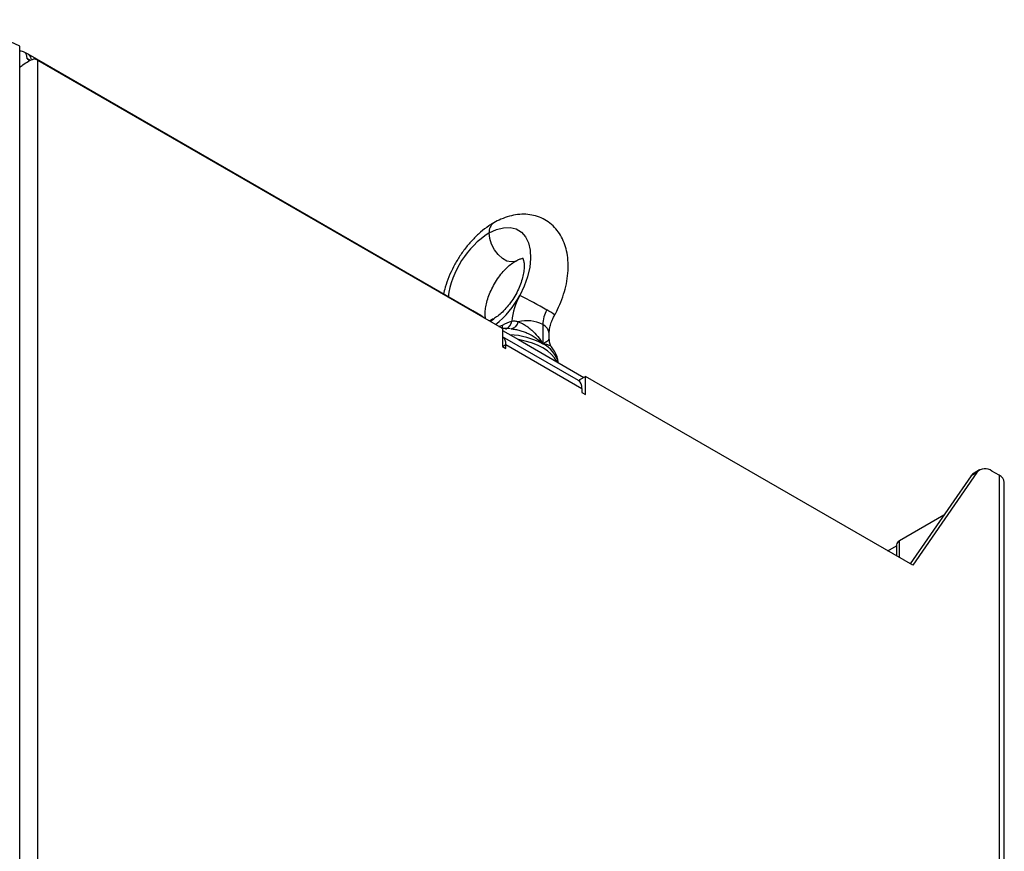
# Model space of a CAD drawing. Header units: millimetres. Extents: x 11 to 939, y -289 to 1138.
# Tile 30 of 86: x 839 to 939, y 93 to 178. Entities that reach past the tile are written whole.
import ezdxf

# ---------------------------------------------------------------- set-up
doc = ezdxf.new("R2010")
doc.units = ezdxf.units.MM

msp = doc.modelspace()

# ---------------------------------------------------------------- linework, layer by layer
at = {"color": 7, "linetype": 'Continuous', "lineweight": 25}
for p, q in [((838.79, 175.43), (832.97, 178.13)), ((838.79, 22.33), (838.79, 175.43)), ((839.65, 174.59), (839.31, 174.78)), ((839.87, 173.95), (839.52, 174.16)), ((885.08, 148.36), (839.65, 174.59)), ((840.65, -150.62), (840.65, 173.95)), ((888.11, 146.55), (840.65, 173.95)), ((885.91, 147.88), (885.08, 148.36)), ((886.23, 147.64), (885.91, 147.87)), ((892.23, 146.96), (892.23, 144.99)), ((888.11, 146.55), (888.11, 144.71)), ((888.11, 146.35), (889.74, 145.41)), ((892.89, 145.45), (892.89, 146.04)), ((895.88, 141.23), (888.11, 145.71)), ((888.47, 144.51), (888.47, 144.92)), ((888.47, 144.92), (896.24, 140.42)), ((889.74, 145.41), (893.66, 143.14)), ((888.11, 144.71), (888.47, 144.51)), ((893.66, 143.14), (896.42, 141.55)), ((895.99, 141.14), (896.03, 141.12)), ((896.03, 141.33), (896.6, 141.65)), ((896.03, 141.1), (896.03, 141.33)), ((896.6, 139.81), (896.6, 141.65)), ((930.03, 122.35), (896.6, 141.65)), ((896.24, 140.42), (896.24, 140.02)), ((896.24, 140.02), (896.6, 139.81)), ((936.59, 131.83), (930.03, 122.35)), ((936.59, 131.83), (936.02, 131.5)), ((936.87, 132.09), (936.31, 131.77)), ((938.87, 131.54), (938.12, 131.97)), ((936.02, 131.5), (929.78, 122.49)), ((938.87, 131.54), (938.87, -221.61)), ((939.39, -222.35), (939.39, 130.81)), ((933.23, 127.47), (928.68, 124.84)), ((927.5, 123.81), (928.38, 124.33)), ((928.38, 124.43), (928.38, 123.3))]:
    msp.add_line(p, q, dxfattribs=at)
at = {"color": 8, "linetype": 'Continuous', "lineweight": 25}
for p, q in [((840, 174.02), (839.92, 174.3)), ((887.75, 146.76), (888.12, 146.9)), ((888.11, 144.71), (888.47, 144.92)), ((928.68, 123.13), (928.68, 124.84))]:
    msp.add_line(p, q, dxfattribs=at)
at = {"color": 8, "linetype": 'Continuous', "lineweight": 25, "flags": 128}
for points in [[(839.31, 174.77), (839.34, 174.76), (839.46, 174.57), (839.5, 174.4), (839.52, 174.16), (839.52, 174.16), (839.52, 174.16)], [(889.47, 153.45), (889.38, 153.41), (889, 153.35), (888.57, 153.45), (888.12, 153.71), (887.68, 154.11), (887.3, 154.61), (887, 155.18), (886.82, 155.76), (886.75, 156.32)], [(886.92, 147.24), (887, 147.37), (887.22, 147.55)], [(888.12, 146.9), (888.1, 146.68), (888.07, 146.57)]]:
    msp.add_lwpolyline(points, dxfattribs=at)
at = {"color": 7, "linetype": 'Continuous', "lineweight": 25, "flags": 128}
for points in [[(886.75, 156.32), (887.5, 156.67), (888.23, 156.86), (888.91, 156.88), (889.52, 156.73), (890.05, 156.41), (890.47, 155.93), (890.77, 155.31), (890.95, 154.57), (890.99, 153.72), (890.9, 152.81), (890.68, 151.85), (890.34, 150.88), (889.88, 149.92)], [(893.66, 143.14), (893.43, 143.54), (893.11, 143.92), (892.71, 144.27), (892.23, 144.58), (891.69, 144.86), (891.08, 145.09), (890.43, 145.27), (889.74, 145.41)]]:
    msp.add_lwpolyline(points, dxfattribs=at)
at = {"color": 7, "linetype": 'Continuous', "lineweight": 25}
for centre, radius, start, end in [((838.81, 173.92), 1, 59.743, 91.0129), ((839.19, 173.56), 0.674, 35.8066, 61.3803), ((839.63, 172.16), 2.06, 60.4053, 72.8288), ((895.71, 146.66), 6.67, 150.7412, 174.3762), ((868.32, 106.31), 48.65, 59.9951, 63.6894), ((895.43, 146.86), 3.2, 150.3702, 178.1834), ((888.85, 147.42), 0.902, 279.9108, 348.1426), ((890.63, 143.83), 3.51, 62.8795, 104.8537), ((887.61, 145.01), 0.864, 353.7012, 54.9867), ((895.41, 140.53), 0.84, 352.7442, 55.9436), ((937.43, 131.12), 1.1, 50.6996, 139.9095), ((936.75, 131.01), 0.874, 120.1689, 145.9502), ((938.49, 130.72), 0.905, 5.6948, 65.6253), ((928.88, 124.38), 0.503, 114.3747, 174.3052)]:
    msp.add_arc(centre, radius, start, end, dxfattribs=at)
at = {"color": 8, "linetype": 'Continuous', "lineweight": 25}
for centre, radius, start, end in [((887.86, 156.44), 1.11, 125.1458, 186.1969), ((891.84, 148.45), 9.37, 122.8912, 171.9749), ((881.61, 154.32), 9.37, 308.2312, 332.0272), ((890.41, 144.05), 4.93, 51.8981, 62.9914), ((888.09, 147.4), 0.977, 292.3116, 354.8383), ((891.78, 145.94), 1.11, 5.1081, 66.212), ((888.57, 138.18), 7.73, 61.7425, 87.7319), ((890.98, 142.34), 2.93, 14.0218, 64.5988)]:
    msp.add_arc(centre, radius, start, end, dxfattribs=at)
at = {"color": 7, "linetype": 'Continuous', "lineweight": 25}
for points, knots in [([(838.79, 173.23), (838.9, 173.33), (839.19, 173.58), (839.71, 173.89), (840.06, 174.05), (840.24, 174.13)], [0, 0, 0, 0, 0.2295722, 0.6147861, 1, 1, 1, 1]), ([(893.45, 147.93), (893.55, 148.11), (893.82, 148.63), (894.2, 149.52), (894.54, 150.59), (894.76, 151.68), (894.86, 152.75), (894.81, 153.77), (894.64, 154.7), (894.36, 155.52), (893.96, 156.26), (893.45, 156.91), (892.82, 157.46), (892.09, 157.87), (891.31, 158.13), (890.49, 158.25), (889.66, 158.22), (888.81, 158.05), (887.99, 157.76), (887.46, 157.48), (887.22, 157.35)], [0, 0, 0, 0, 0.033557, 0.095354, 0.15757, 0.220428, 0.284126, 0.34866, 0.406627, 0.462368, 0.515845, 0.567567, 0.623362, 0.677247, 0.730076, 0.782657, 0.83609, 0.891315, 0.94892, 1, 1, 1, 1]), ([(887.22, 157.35), (887.05, 157.25), (886.59, 156.97), (885.87, 156.41), (885.07, 155.65), (884.34, 154.79), (883.68, 153.86), (883.11, 152.87), (882.63, 151.83), (882.28, 150.88), (882.15, 150.28), (882.09, 150.03)], [0, 0, 0, 0, 0.068463, 0.190186, 0.311637, 0.432641, 0.553171, 0.673526, 0.794138, 0.915339, 1, 1, 1, 1]), ([(886.4, 147.54), (886.39, 147.58), (886.36, 147.71), (886.34, 148.09), (886.38, 148.62), (886.5, 149.25), (886.72, 149.92), (887.02, 150.62), (887.4, 151.31), (887.84, 151.96), (888.32, 152.53), (888.82, 153), (889.2, 153.29), (889.41, 153.42), (889.47, 153.45)], [0, 0, 0, 0, 0.043247, 0.130046, 0.217824, 0.307684, 0.399727, 0.493488, 0.588286, 0.68338, 0.777831, 0.870891, 0.962, 1, 1, 1, 1]), ([(890.18, 153.78), (890.18, 153.77), (890.18, 153.77), (890.25, 153.64), (890.32, 153.35), (890.35, 152.92), (890.3, 152.38), (890.18, 151.76), (889.97, 151.08), (889.67, 150.38), (889.29, 149.69), (888.84, 149.04), (888.36, 148.47), (887.87, 148), (887.48, 147.71), (887.28, 147.59), (887.22, 147.55)], [0, 0, 0, 0, 0.059406, 0.130138, 0.203937, 0.276158, 0.349193, 0.423961, 0.500545, 0.578558, 0.657434, 0.736557, 0.815145, 0.892575, 0.968382, 1, 1, 1, 1]), ([(889.47, 153.45), (889.54, 153.49), (889.74, 153.6), (890.02, 153.7), (890.14, 153.72), (890.2, 153.73)], [0, 0, 0, 0, 0.210572, 0.604013, 1, 1, 1, 1]), ([(892.89, 146.04), (892.89, 146.1), (892.9, 146.28), (892.95, 146.65), (893.09, 147.15), (893.28, 147.59), (893.41, 147.85), (893.45, 147.93)], [0, 0, 0, 0, 0.13095, 0.374598, 0.626429, 0.887011, 1, 1, 1, 1]), ([(887.22, 147.55), (887.15, 147.51), (886.97, 147.41), (886.83, 147.37), (886.75, 147.34)], [0, 0, 0, 0, 0.394514, 1, 1, 1, 1]), ([(889.06, 147.31), (889.17, 147.34), (889.28, 147.34), (889.5, 147.31), (889.62, 147.28), (889.73, 147.23)], [0, 0, 0, 0, 0.5, 0.5, 1, 1, 1, 1]), ([(889.73, 147.23), (889.85, 147.19), (889.96, 147.15), (890.2, 147.03), (890.32, 146.97), (890.55, 146.82), (890.67, 146.74), (890.89, 146.57), (891, 146.48), (891.33, 146.19), (891.53, 145.97), (891.91, 145.5), (892.08, 145.25), (892.23, 144.99)], [0, 0, 0, 0, 0.125, 0.125, 0.25, 0.25, 0.375, 0.375, 0.5, 0.5, 0.75, 0.75, 1, 1, 1, 1]), ([(888.9, 146.53), (888.61, 146.55), (888.33, 146.57), (888.05, 146.55), (888.04, 146.55)], [0, 0, 0, 0, 0.997123, 1, 1, 1, 1]), ([(889, 146.53), (889.15, 146.51), (889.3, 146.49), (889.59, 146.44), (889.74, 146.4), (890.04, 146.32), (890.18, 146.27), (890.47, 146.16), (890.62, 146.1), (891.03, 145.9), (891.3, 145.75), (891.67, 145.48), (891.79, 145.39), (892.02, 145.2), (892.13, 145.09), (892.23, 144.99)], [0, 0, 0, 0, 0.125, 0.125, 0.25, 0.25, 0.375, 0.375, 0.5, 0.5, 0.75, 0.75, 0.875, 0.875, 1, 1, 1, 1]), ([(893.18, 144.61), (893.17, 144.63), (893.06, 144.75), (892.93, 145.05), (892.91, 145.32), (892.9, 145.46)], [0, 0, 0, 0, 0.083225, 0.565298, 1, 1, 1, 1]), ([(893.81, 143.06), (893.79, 143.21), (893.75, 143.57), (893.53, 144.1), (893.29, 144.44), (893.17, 144.6)], [0, 0, 0, 0, 0.2622, 0.651419, 1, 1, 1, 1])]:
    msp.add_open_spline(points, degree=3, knots=knots, dxfattribs=at)
for points in [[(839.92, 174.3), (839.86, 174.42), (839.76, 174.52), (839.65, 174.59)], [(888.12, 146.9), (888.44, 147.07), (888.75, 147.22), (889.06, 147.31)]]:
    msp.add_open_spline(points, degree=3, dxfattribs=at)
at = {"color": 8, "linetype": 'Continuous', "lineweight": 25}
for points, knots in [([(892.23, 144.99), (892.24, 144.99), (892.39, 145.08), (892.66, 145.25), (892.89, 145.4), (892.87, 145.44), (892.86, 145.45)], [0, 0, 0, 0, 0.009226, 0.373359, 0.828178, 1, 1, 1, 1]), ([(893.17, 144.6), (893.17, 144.61), (893.13, 144.73), (892.83, 144.86), (892.47, 144.96), (892.27, 144.98), (892.23, 144.99), (892.23, 144.99)], [0, 0, 0, 0, 0.050796, 0.5755339, 0.9137291, 0.9957244, 1, 1, 1, 1])]:
    msp.add_open_spline(points, degree=3, knots=knots, dxfattribs=at)

doc.saveas('drawing.dxf')
